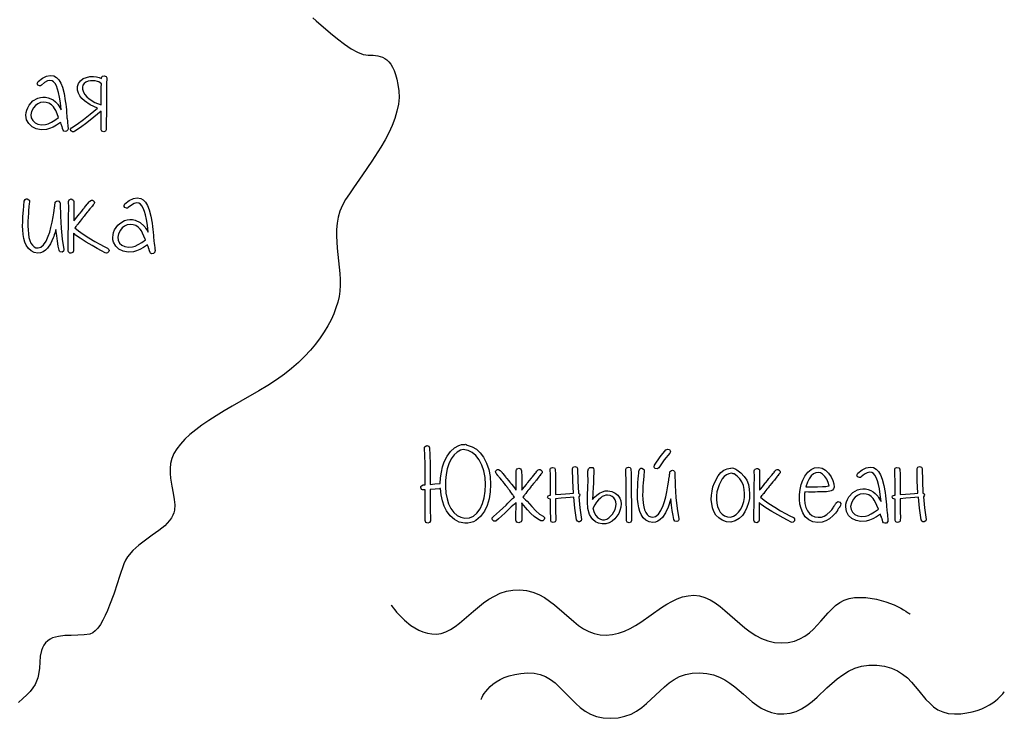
# Model space of a CAD drawing. Header units: millimetres. Extents: x 299 to 601, y 84 to 516.
# Tile 6 of 23: x 402 to 440, y 363 to 390. Entities that reach past the tile are written whole.
import ezdxf

# ---------------------------------------------------------------- set-up
doc = ezdxf.new("R2010")
doc.units = ezdxf.units.MM
doc.layers.get('0').update_dxf_attribs({"linetype": 'CONTINUOUS', "true_color": 0xffffff})

msp = doc.modelspace()

# ---------------------------------------------------------------- linework, layer by layer
at = {"linetype": 'CONTINUOUS', "true_color": 0xffffff}
for points in [[(413.077, 390.397), (413.21, 390.282), (413.77, 389.787), (414.05, 389.56), (414.322, 389.352), (414.582, 389.177), (414.83, 389.04), (415.057, 388.952), (415.162, 388.93), (415.26, 388.922), (415.45, 388.92), (415.64, 388.897), (415.82, 388.842), (415.907, 388.797), (415.99, 388.737), (416.067, 388.662), (416.142, 388.57), (416.212, 388.455), (416.275, 388.32), (416.332, 388.16), (416.382, 387.975), (416.425, 387.76), (416.46, 387.517), (416.47, 387.255), (416.447, 386.985), (416.39, 386.71), (416.307, 386.43), (416.197, 386.147), (416.067, 385.862), (415.92, 385.58), (415.755, 385.295), (415.402, 384.737), (415.032, 384.2), (414.677, 383.695), (414.512, 383.457), (414.362, 383.23), (414.237, 383.005), (414.142, 382.775), (414.075, 382.537), (414.032, 382.297), (414.012, 382.052), (414.007, 381.805), (414.035, 381.307), (414.09, 380.81), (414.137, 380.32), (414.152, 380.082), (414.155, 379.85), (414.14, 379.622), (414.107, 379.402), (414.055, 379.182), (413.985, 378.957), (413.897, 378.727), (413.792, 378.492), (413.667, 378.255), (413.525, 378.012), (413.36, 377.772), (413.177, 377.53), (412.975, 377.287), (412.75, 377.047), (412.505, 376.81), (412.237, 376.575), (411.95, 376.345), (411.64, 376.12), (411.305, 375.902), (410.95, 375.69), (410.235, 375.285), (409.897, 375.09), (409.572, 374.897), (409.265, 374.707), (408.972, 374.52), (408.702, 374.335), (408.455, 374.15), (408.227, 373.965), (408.027, 373.78), (407.852, 373.592), (407.707, 373.405), (407.592, 373.215), (407.51, 373.022), (407.46, 372.825), (407.445, 372.625), (407.452, 372.43), (407.467, 372.25), (407.512, 371.93), (407.562, 371.652), (407.607, 371.41), (407.627, 371.19), (407.615, 370.985), (407.59, 370.882), (407.55, 370.782), (407.495, 370.68), (407.422, 370.572), (407.232, 370.367), (407, 370.177), (406.74, 369.992), (406.472, 369.807), (406.21, 369.61), (405.97, 369.392), (405.77, 369.15), (405.69, 369.012), (405.625, 368.867), (405.567, 368.705), (405.505, 368.522), (405.44, 368.325), (405.37, 368.115), (405.222, 367.675), (405.06, 367.232), (404.975, 367.022), (404.885, 366.825), (404.792, 366.642), (404.697, 366.477), (404.6, 366.337), (404.497, 366.225), (404.395, 366.145), (404.287, 366.1), (404.057, 366.065), (403.807, 366.052), (403.55, 366.047), (403.29, 366.037), (403.042, 366.007), (402.815, 365.945), (402.715, 365.897), (402.62, 365.835), (402.537, 365.757), (402.467, 365.662), (402.412, 365.557), (402.37, 365.45), (402.327, 365.227), (402.31, 364.995), (402.297, 364.752), (402.262, 364.5), (402.23, 364.372), (402.185, 364.242), (402.12, 364.11), (402.037, 363.975), (401.93, 363.84), (401.797, 363.702), (401.642, 363.557), (401.475, 363.397)], [(402.242, 387.882), (402.412, 388.017), (402.572, 388.097), (402.722, 388.127), (402.862, 388.102), (402.965, 388.042), (403.055, 387.947), (403.135, 387.817), (403.202, 387.655), (403.265, 387.405), (403.315, 387.127), (403.332, 386.992), (403.345, 386.88), (403.355, 386.767), (403.365, 386.637), (403.372, 386.53), (403.377, 386.475), (403.38, 386.457), (403.385, 386.412), (403.395, 386.337), (403.407, 386.237), (403.415, 386.162), (403.42, 386.105), (403.427, 386.045), (403.425, 386.005), (403.417, 385.975), (403.365, 385.92), (403.307, 385.907), (403.252, 385.932), (403.23, 385.967), (403.21, 386.032), (403.207, 386.042), (403.202, 386.062), (403.195, 386.082), (403.192, 386.092), (403.175, 386.135), (403.167, 386.157), (403.152, 386.205), (403.135, 386.25), (403.127, 386.272), (402.972, 386.167), (402.83, 386.085), (402.695, 386.03), (402.572, 385.997), (402.362, 385.98), (402.167, 386.015), (402.002, 386.1), (401.875, 386.222), (401.79, 386.377), (401.762, 386.562), (401.77, 386.66), (401.795, 386.757), (401.835, 386.852), (401.89, 386.947), (402.04, 387.117), (402.227, 387.225), (402.33, 387.255), (402.432, 387.267), (402.537, 387.262), (402.645, 387.242), (402.747, 387.207), (402.84, 387.155), (402.925, 387.087), (403.002, 387.005), (403.022, 386.977), (403.055, 386.927), (403.1, 386.857), (403.157, 386.767), (403.125, 387.037), (403.09, 387.262), (403.052, 387.445), (403.012, 387.585), (402.965, 387.71), (402.912, 387.807), (402.855, 387.875), (402.792, 387.917), (402.707, 387.93), (402.61, 387.905), (402.497, 387.84), (402.37, 387.735), (402.337, 387.715), (402.302, 387.71), (402.232, 387.745), (402.212, 387.777), (402.207, 387.812), (402.242, 387.882), (402.242, 387.882), (402.242, 387.882)], [(404.587, 386.837), (404.3, 386.96), (404.065, 387.117), (403.967, 387.212), (403.892, 387.315), (403.835, 387.427), (403.8, 387.547), (403.79, 387.687), (403.83, 387.812), (403.91, 387.917), (404.022, 387.997), (404.145, 388.047), (404.282, 388.077), (404.422, 388.085), (404.545, 388.067), (404.655, 388.04), (404.742, 388.007), (404.745, 388.007), (404.745, 388.02), (404.745, 388.032), (404.752, 388.062), (404.775, 388.09), (404.852, 388.11), (404.925, 388.08), (404.947, 388.025), (404.945, 387.955), (404.942, 387.855), (404.94, 387.727), (404.937, 387.57), (404.937, 387.385), (404.935, 387.167), (404.935, 386.922), (404.935, 386.647), (404.935, 386.59), (404.932, 386.515), (404.93, 386.422), (404.927, 386.312), (404.925, 386.207), (404.925, 386.117), (404.925, 386.042), (404.927, 385.985), (404.9, 385.927), (404.827, 385.897), (404.752, 385.922), (404.725, 385.98), (404.722, 386.12), (404.725, 386.315), (404.727, 386.422), (404.73, 386.515), (404.732, 386.59), (404.732, 386.647), (404.732, 386.66), (404.732, 386.685), (404.732, 386.707), (404.732, 386.72), (404.437, 386.475), (404.165, 386.26), (403.915, 386.075), (403.687, 385.92), (403.645, 385.902), (403.6, 385.905), (403.562, 385.92), (403.537, 385.945), (403.525, 386.002), (403.562, 386.052), (403.782, 386.202), (404.027, 386.382), (404.295, 386.595), (404.587, 386.837), (404.587, 386.837), (404.587, 386.837)], [(404.73, 386.97), (404.727, 387.215), (404.73, 387.435), (404.732, 387.63), (404.737, 387.8), (404.73, 387.805), (404.715, 387.815), (404.697, 387.825), (404.69, 387.83), (404.637, 387.865), (404.58, 387.887), (404.492, 387.907), (404.407, 387.917), (404.312, 387.912), (404.215, 387.892), (404.13, 387.857), (404.055, 387.805), (404.007, 387.74), (403.99, 387.665), (403.997, 387.577), (404.032, 387.47), (404.087, 387.37), (404.162, 387.277), (404.257, 387.195), (404.482, 387.057), (404.73, 386.97), (404.73, 386.97), (404.73, 386.97)], [(403.05, 386.467), (402.987, 386.615), (402.935, 386.735), (402.887, 386.825), (402.847, 386.885), (402.765, 386.967), (402.67, 387.027), (402.562, 387.06), (402.445, 387.07), (402.33, 387.052), (402.227, 387.007), (402.137, 386.94), (402.062, 386.845), (401.987, 386.705), (401.957, 386.575), (401.972, 386.455), (402.03, 386.342), (402.12, 386.26), (402.237, 386.205), (402.38, 386.177), (402.54, 386.187), (402.645, 386.22), (402.765, 386.28), (402.9, 386.36), (403.05, 386.467), (403.05, 386.467), (403.05, 386.467)], [(401.902, 383.152), (401.9, 383.125), (401.895, 383.08), (401.882, 382.947), (401.87, 382.797), (401.857, 382.675), (401.85, 382.545), (401.842, 382.367), (401.837, 382.187), (401.845, 382.042), (401.86, 381.88), (401.882, 381.737), (401.915, 381.615), (401.957, 381.512), (402.015, 381.43), (402.082, 381.37), (402.157, 381.332), (402.242, 381.32), (402.352, 381.35), (402.457, 381.44), (402.555, 381.587), (402.642, 381.79), (402.7, 381.95), (402.75, 382.13), (402.795, 382.332), (402.835, 382.555), (402.86, 382.702), (402.887, 382.907), (402.89, 382.927), (402.897, 382.975), (402.902, 383.022), (402.905, 383.042), (402.91, 383.08), (402.91, 383.095), (402.912, 383.105), (402.915, 383.115), (402.917, 383.122), (402.93, 383.14), (402.97, 383.167), (403.015, 383.175), (403.062, 383.162), (403.092, 383.132), (403.11, 383.102), (403.11, 383.087), (403.11, 383.082), (403.11, 383.075), (403.12, 382.572), (403.147, 382.102), (403.195, 381.667), (403.262, 381.265), (403.247, 381.19), (403.185, 381.15), (403.107, 381.165), (403.08, 381.192), (403.067, 381.23), (403.035, 381.395), (403.005, 381.585), (402.975, 381.805), (402.947, 382.052), (402.91, 381.932), (402.88, 381.837), (402.857, 381.767), (402.84, 381.725), (402.732, 381.49), (402.615, 381.315), (402.53, 381.23), (402.437, 381.17), (402.337, 381.132), (402.232, 381.122), (402.092, 381.145), (401.967, 381.205), (401.862, 381.3), (401.777, 381.432), (401.725, 381.552), (401.685, 381.692), (401.657, 381.852), (401.64, 382.035), (401.632, 382.18), (401.635, 382.367), (401.645, 382.552), (401.652, 382.69), (401.662, 382.817), (401.675, 382.97), (401.682, 383.045), (401.687, 383.102), (401.692, 383.145), (401.695, 383.17), (401.732, 383.237), (401.765, 383.257), (401.805, 383.26), (401.875, 383.225), (401.897, 383.19), (401.902, 383.152), (401.902, 383.152), (401.902, 383.152)], [(403.652, 382.392), (403.662, 382.405), (403.685, 382.435), (403.76, 382.527), (403.835, 382.62), (403.857, 382.65), (403.867, 382.662), (403.875, 382.672), (403.895, 382.697), (403.96, 382.772), (404.022, 382.847), (404.042, 382.872), (404.05, 382.882), (404.057, 382.89), (404.075, 382.912), (404.13, 382.982), (404.182, 383.05), (404.2, 383.072), (404.207, 383.08), (404.252, 383.135), (404.277, 383.162), (404.342, 383.207), (404.382, 383.205), (404.42, 383.185), (404.45, 383.155), (404.462, 383.12), (404.457, 383.08), (404.437, 383.045), (404.415, 383.017), (404.367, 382.96), (404.36, 382.952), (404.342, 382.93), (404.287, 382.862), (404.232, 382.792), (404.215, 382.77), (404.207, 382.762), (404.2, 382.752), (404.177, 382.727), (404.115, 382.65), (404.052, 382.572), (404.03, 382.547), (404.022, 382.537), (404.012, 382.522), (403.982, 382.487), (403.942, 382.435), (403.897, 382.377), (403.852, 382.317), (403.812, 382.265), (403.782, 382.23), (403.772, 382.215), (403.76, 382.2), (403.73, 382.165), (403.7, 382.127), (403.687, 382.112), (403.837, 381.992), (404.02, 381.865), (404.247, 381.715), (404.472, 381.58), (404.672, 381.467), (404.84, 381.377), (404.982, 381.312), (405.032, 381.255), (405.04, 381.217), (405.03, 381.18), (404.972, 381.127), (404.932, 381.122), (404.892, 381.13), (404.747, 381.202), (404.575, 381.297), (404.37, 381.412), (404.135, 381.552), (403.9, 381.702), (403.717, 381.832), (403.705, 381.845), (403.677, 381.872), (403.647, 381.897), (403.635, 381.91), (403.632, 381.702), (403.632, 381.517), (403.632, 381.352), (403.635, 381.207), (403.605, 381.14), (403.535, 381.11), (403.495, 381.117), (403.462, 381.137), (403.437, 381.17), (403.43, 381.207), (403.43, 381.315), (403.43, 381.437), (403.43, 381.58), (403.43, 381.737), (403.432, 381.915), (403.435, 382.11), (403.437, 382.32), (403.442, 382.55), (403.447, 382.92), (403.442, 383.15), (403.47, 383.222), (403.542, 383.252), (403.617, 383.225), (403.642, 383.192), (403.65, 383.157), (403.652, 382.917), (403.652, 382.895), (403.652, 382.835), (403.652, 382.752), (403.652, 382.655), (403.652, 382.557), (403.652, 382.475), (403.652, 382.415), (403.652, 382.392), (403.652, 382.392), (403.652, 382.392)], [(405.667, 383.057), (405.837, 383.192), (405.997, 383.275), (406.147, 383.302), (406.287, 383.277), (406.39, 383.217), (406.48, 383.122), (406.56, 382.995), (406.627, 382.83), (406.69, 382.58), (406.74, 382.302), (406.757, 382.17), (406.77, 382.055), (406.78, 381.945), (406.79, 381.815), (406.797, 381.705), (406.802, 381.652), (406.805, 381.632), (406.81, 381.587), (406.82, 381.515), (406.832, 381.415), (406.84, 381.337), (406.845, 381.282), (406.852, 381.22), (406.85, 381.182), (406.842, 381.152), (406.79, 381.097), (406.732, 381.085), (406.677, 381.11), (406.655, 381.142), (406.635, 381.207), (406.632, 381.217), (406.627, 381.237), (406.62, 381.257), (406.617, 381.267), (406.607, 381.297), (406.6, 381.312), (406.592, 381.335), (406.577, 381.382), (406.56, 381.427), (406.552, 381.45), (406.397, 381.345), (406.255, 381.262), (406.12, 381.207), (405.997, 381.175), (405.787, 381.157), (405.595, 381.19), (405.427, 381.275), (405.302, 381.397), (405.215, 381.552), (405.192, 381.642), (405.187, 381.737), (405.195, 381.835), (405.22, 381.932), (405.26, 382.03), (405.315, 382.125), (405.385, 382.217), (405.465, 382.292), (405.652, 382.4), (405.755, 382.43), (405.857, 382.445), (405.962, 382.44), (406.07, 382.42), (406.267, 382.33), (406.427, 382.18), (406.447, 382.152), (406.48, 382.105), (406.525, 382.035), (406.582, 381.945), (406.55, 382.215), (406.515, 382.44), (406.477, 382.622), (406.437, 382.762), (406.39, 382.885), (406.337, 382.982), (406.28, 383.05), (406.217, 383.092), (406.132, 383.105), (406.035, 383.08), (405.922, 383.015), (405.795, 382.912), (405.762, 382.89), (405.727, 382.887), (405.657, 382.92), (405.637, 382.952), (405.632, 382.99), (405.667, 383.057), (405.667, 383.057), (405.667, 383.057)], [(406.475, 381.642), (406.412, 381.79), (406.36, 381.91), (406.312, 382), (406.272, 382.06), (406.19, 382.145), (406.095, 382.202), (405.99, 382.237), (405.872, 382.245), (405.755, 382.227), (405.652, 382.185), (405.562, 382.117), (405.487, 382.022), (405.412, 381.882), (405.382, 381.752), (405.397, 381.63), (405.455, 381.517), (405.545, 381.437), (405.662, 381.38), (405.805, 381.355), (405.965, 381.362), (406.07, 381.397), (406.19, 381.455), (406.325, 381.537), (406.475, 381.642), (406.475, 381.642), (406.475, 381.642)], [(418.105, 371.832), (418.085, 371.832), (418.065, 371.83), (417.89, 371.817), (417.697, 371.802), (417.695, 371.695), (417.692, 371.607), (417.692, 371.542), (417.692, 371.497), (417.692, 371.417), (417.695, 371.315), (417.697, 371.187), (417.7, 371.037), (417.702, 370.89), (417.705, 370.762), (417.705, 370.652), (417.705, 370.565), (417.675, 370.495), (417.602, 370.47), (417.532, 370.5), (417.507, 370.572), (417.507, 370.655), (417.507, 370.76), (417.505, 370.882), (417.502, 371.027), (417.5, 371.182), (417.497, 371.312), (417.495, 371.417), (417.495, 371.497), (417.495, 371.61), (417.497, 371.782), (417.487, 371.782), (417.467, 371.782), (417.447, 371.782), (417.437, 371.782), (417.397, 371.785), (417.362, 371.805), (417.337, 371.837), (417.327, 371.875), (417.335, 371.912), (417.355, 371.945), (417.42, 371.98), (417.432, 371.98), (417.46, 371.985), (417.485, 371.987), (417.497, 371.987), (417.5, 372.415), (417.497, 372.797), (417.49, 373.135), (417.477, 373.43), (417.48, 373.465), (417.497, 373.497), (417.567, 373.532), (417.64, 373.51), (417.675, 373.437), (417.687, 373.147), (417.695, 372.812), (417.7, 372.43), (417.697, 372), (417.885, 372.017), (418.097, 372.035), (418.11, 372.262), (418.14, 372.48), (418.187, 372.69), (418.255, 372.887), (418.367, 373.115), (418.5, 373.297), (418.652, 373.437), (418.827, 373.532), (418.87, 373.55), (418.927, 373.567), (418.937, 373.567), (418.96, 373.567), (418.982, 373.567), (418.992, 373.567), (419.025, 373.57), (419.062, 373.572), (419.09, 373.58), (419.122, 373.575), (419.162, 373.55), (419.352, 373.487), (419.522, 373.385), (419.672, 373.247), (419.8, 373.072), (419.922, 372.842), (420.007, 372.587), (420.06, 372.305), (420.08, 372), (420.067, 371.702), (420.022, 371.427), (419.945, 371.172), (419.835, 370.942), (419.685, 370.737), (419.502, 370.582), (419.402, 370.527), (419.295, 370.492), (419.18, 370.472), (419.06, 370.472), (418.847, 370.517), (418.655, 370.612), (418.487, 370.757), (418.345, 370.955), (418.252, 371.147), (418.18, 371.357), (418.132, 371.585), (418.105, 371.832), (418.105, 371.832), (418.105, 371.832)], [(419.005, 373.37), (418.9, 373.347), (418.762, 373.272), (418.64, 373.16), (418.532, 373.007), (418.44, 372.817), (418.372, 372.61), (418.325, 372.39), (418.302, 372.157), (418.3, 371.91), (418.32, 371.66), (418.362, 371.435), (418.427, 371.232), (418.515, 371.055), (418.627, 370.895), (418.76, 370.777), (418.905, 370.702), (419.07, 370.672), (419.245, 370.685), (419.402, 370.752), (419.542, 370.87), (419.667, 371.042), (419.762, 371.247), (419.83, 371.475), (419.87, 371.727), (419.882, 372), (419.865, 372.277), (419.817, 372.53), (419.74, 372.76), (419.632, 372.965), (419.505, 373.135), (419.357, 373.257), (419.19, 373.337), (419.005, 373.37), (419.005, 373.37), (419.005, 373.37)], [(426.542, 372.762), (426.77, 373.087), (426.99, 373.36), (427.062, 373.395), (427.132, 373.372), (427.167, 373.302), (427.162, 373.262), (427.142, 373.227), (426.927, 372.965), (426.707, 372.655), (426.68, 372.627), (426.645, 372.615), (426.57, 372.63), (426.542, 372.655), (426.527, 372.692), (426.542, 372.762), (426.542, 372.762), (426.542, 372.762)], [(421.277, 372.6), (421.302, 372.54), (421.307, 372.297), (421.307, 372.275), (421.307, 372.215), (421.307, 372.132), (421.307, 372.035), (421.307, 371.937), (421.307, 371.855), (421.307, 371.795), (421.307, 371.772), (421.317, 371.785), (421.34, 371.815), (421.415, 371.91), (421.49, 372.002), (421.512, 372.032), (421.522, 372.045), (421.53, 372.055), (421.55, 372.08), (421.612, 372.155), (421.675, 372.227), (421.695, 372.252), (421.702, 372.262), (421.71, 372.27), (421.727, 372.295), (421.782, 372.362), (421.837, 372.432), (421.855, 372.455), (421.862, 372.462), (421.907, 372.517), (421.93, 372.542), (421.96, 372.575), (421.997, 372.587), (422.037, 372.585), (422.075, 372.567), (422.102, 372.535), (422.115, 372.5), (422.11, 372.462), (422.09, 372.427), (422.067, 372.4), (422.02, 372.34), (422.012, 372.332), (421.995, 372.31), (421.942, 372.242), (421.887, 372.172), (421.87, 372.15), (421.862, 372.142), (421.855, 372.132), (421.832, 372.107), (421.77, 372.032), (421.707, 371.955), (421.685, 371.93), (421.677, 371.92), (421.667, 371.905), (421.637, 371.87), (421.597, 371.817), (421.552, 371.76), (421.507, 371.7), (421.467, 371.647), (421.437, 371.612), (421.427, 371.597), (421.417, 371.58), (421.392, 371.545), (421.367, 371.51), (421.357, 371.492), (421.417, 371.437), (421.455, 371.397), (421.517, 371.342), (421.7, 371.125), (421.865, 370.952), (422.015, 370.827), (422.15, 370.75), (422.2, 370.692), (422.207, 370.655), (422.197, 370.617), (422.14, 370.565), (422.1, 370.56), (422.06, 370.567), (421.93, 370.64), (421.8, 370.737), (421.667, 370.857), (421.535, 371.002), (421.31, 371.265), (421.307, 371.272), (421.31, 371.065), (421.312, 370.882), (421.312, 370.725), (421.31, 370.595), (421.28, 370.525), (421.22, 370.495), (421.19, 370.49), (421.115, 370.517), (421.09, 370.55), (421.082, 370.59), (421.082, 370.722), (421.082, 370.88), (421.085, 371.065), (421.087, 371.277), (421.077, 371.267), (421.055, 371.247), (421.032, 371.227), (421.022, 371.217), (420.892, 371.112), (420.815, 371.037), (420.657, 370.882), (420.515, 370.75), (420.392, 370.642), (420.287, 370.555), (420.247, 370.545), (420.207, 370.552), (420.15, 370.605), (420.14, 370.642), (420.147, 370.68), (420.197, 370.735), (420.437, 370.94), (420.692, 371.18), (420.765, 371.262), (420.86, 371.36), (420.95, 371.44), (421.017, 371.502), (421.007, 371.515), (420.987, 371.545), (420.967, 371.575), (420.957, 371.587), (420.947, 371.602), (420.92, 371.64), (420.882, 371.692), (420.837, 371.755), (420.792, 371.817), (420.755, 371.87), (420.727, 371.907), (420.717, 371.922), (420.71, 371.932), (420.687, 371.957), (420.625, 372.035), (420.562, 372.112), (420.54, 372.137), (420.532, 372.147), (420.525, 372.155), (420.507, 372.177), (420.452, 372.247), (420.397, 372.315), (420.38, 372.337), (420.372, 372.345), (420.325, 372.402), (420.305, 372.43), (420.282, 372.467), (420.277, 372.505), (420.29, 372.54), (420.32, 372.57), (420.357, 372.59), (420.397, 372.592), (420.462, 372.547), (420.487, 372.522), (420.532, 372.465), (420.54, 372.457), (420.557, 372.435), (420.612, 372.367), (420.667, 372.297), (420.685, 372.275), (420.692, 372.267), (420.7, 372.257), (420.72, 372.232), (420.782, 372.157), (420.845, 372.082), (420.865, 372.057), (420.872, 372.047), (420.882, 372.035), (420.905, 372.005), (420.98, 371.912), (421.055, 371.82), (421.077, 371.79), (421.087, 371.777), (421.087, 371.8), (421.087, 371.86), (421.087, 371.942), (421.087, 372.04), (421.087, 372.137), (421.087, 372.22), (421.087, 372.28), (421.087, 372.302), (421.087, 372.43), (421.092, 372.542), (421.1, 372.58), (421.125, 372.61), (421.2, 372.637), (421.272, 372.607), (421.277, 372.6), (421.277, 372.6), (421.277, 372.6)], [(422.627, 372.595), (422.637, 372.392), (422.642, 372.157), (422.645, 371.892), (422.645, 371.597), (422.852, 371.612), (423.037, 371.627), (423.202, 371.64), (423.345, 371.652), (423.317, 372.135), (423.307, 372.63), (423.332, 372.682), (423.407, 372.707), (423.485, 372.682), (423.51, 372.63), (423.52, 372.137), (423.545, 371.652), (423.587, 371.622), (423.6, 371.582), (423.59, 371.55), (423.557, 371.515), (423.605, 371.082), (423.67, 370.615), (423.652, 370.562), (423.582, 370.527), (423.54, 370.527), (423.505, 370.545), (423.47, 370.597), (423.407, 371.06), (423.36, 371.492), (423.217, 371.482), (423.052, 371.47), (422.86, 371.455), (422.645, 371.437), (422.642, 371.305), (422.64, 371.23), (422.64, 371.175), (422.642, 371.102), (422.642, 371.012), (422.645, 370.907), (422.65, 370.712), (422.65, 370.572), (422.622, 370.522), (422.545, 370.5), (422.502, 370.507), (422.472, 370.527), (422.452, 370.58), (422.45, 370.712), (422.447, 370.9), (422.445, 371.007), (422.445, 371.1), (422.442, 371.172), (422.442, 371.23), (422.442, 371.305), (422.442, 371.42), (422.435, 371.42), (422.357, 371.442), (422.335, 371.467), (422.325, 371.492), (422.345, 371.545), (422.417, 371.58), (422.43, 371.58), (422.442, 371.58), (422.445, 371.877), (422.445, 372.145), (422.44, 372.382), (422.43, 372.59), (422.447, 372.637), (422.475, 372.657), (422.517, 372.667), (422.595, 372.647), (422.627, 372.595), (422.627, 372.595), (422.627, 372.595)], [(424.155, 372.5), (424.155, 372.492), (424.152, 372.472), (424.15, 372.452), (424.15, 372.445), (424.142, 372.302), (424.142, 372.227), (424.14, 372.135), (424.135, 372.025), (424.127, 371.9), (424.11, 371.642), (424.1, 371.407), (424.175, 371.497), (424.267, 371.58), (424.377, 371.657), (424.487, 371.71), (424.595, 371.74), (424.702, 371.742), (424.862, 371.715), (424.995, 371.657), (425.1, 371.572), (425.175, 371.46), (425.212, 371.35), (425.225, 371.232), (425.215, 371.105), (425.18, 370.972), (425.13, 370.855), (425.062, 370.745), (424.977, 370.642), (424.875, 370.552), (424.757, 370.485), (424.627, 370.445), (424.485, 370.44), (424.332, 370.472), (424.215, 370.53), (424.117, 370.61), (424.04, 370.705), (423.985, 370.812), (423.917, 371.052), (423.897, 371.312), (423.902, 371.58), (423.912, 371.877), (423.922, 372.16), (423.917, 372.387), (423.912, 372.522), (423.937, 372.615), (423.99, 372.662), (424.072, 372.667), (424.117, 372.665), (424.142, 372.625), (424.15, 372.572), (424.155, 372.5), (424.155, 372.5), (424.155, 372.5)], [(425.615, 372.607), (425.617, 372.425), (425.622, 372.2), (425.625, 371.927), (425.627, 371.61), (425.63, 371.29), (425.632, 371.012), (425.637, 370.775), (425.64, 370.577), (425.615, 370.517), (425.54, 370.49), (425.465, 370.517), (425.437, 370.567), (425.435, 370.767), (425.432, 371.007), (425.43, 371.287), (425.427, 371.607), (425.425, 371.925), (425.422, 372.197), (425.417, 372.422), (425.415, 372.6), (425.442, 372.657), (425.512, 372.685), (425.585, 372.66), (425.615, 372.607), (425.615, 372.607), (425.615, 372.607)], [(426.137, 372.535), (426.132, 372.462), (426.127, 372.402), (426.12, 372.327), (426.107, 372.177), (426.095, 372.057), (426.087, 371.927), (426.077, 371.75), (426.075, 371.567), (426.082, 371.425), (426.097, 371.262), (426.12, 371.12), (426.152, 370.997), (426.195, 370.895), (426.25, 370.812), (426.317, 370.752), (426.392, 370.715), (426.477, 370.702), (426.587, 370.732), (426.695, 370.822), (426.792, 370.97), (426.88, 371.17), (426.937, 371.33), (426.987, 371.51), (427.032, 371.712), (427.072, 371.937), (427.097, 372.085), (427.125, 372.29), (427.127, 372.31), (427.135, 372.357), (427.14, 372.402), (427.142, 372.422), (427.145, 372.462), (427.147, 372.477), (427.15, 372.487), (427.152, 372.497), (427.155, 372.505), (427.167, 372.522), (427.207, 372.55), (427.252, 372.555), (427.297, 372.542), (427.33, 372.512), (427.347, 372.482), (427.347, 372.47), (427.347, 372.465), (427.347, 372.457), (427.357, 371.952), (427.385, 371.485), (427.432, 371.047), (427.497, 370.645), (427.5, 370.607), (427.485, 370.572), (427.46, 370.545), (427.42, 370.532), (427.342, 370.547), (427.305, 370.61), (427.272, 370.775), (427.242, 370.967), (427.212, 371.185), (427.185, 371.432), (427.147, 371.312), (427.117, 371.217), (427.095, 371.147), (427.077, 371.105), (426.97, 370.872), (426.852, 370.697), (426.765, 370.61), (426.672, 370.55), (426.575, 370.512), (426.47, 370.502), (426.33, 370.525), (426.205, 370.585), (426.1, 370.68), (426.015, 370.812), (425.962, 370.932), (425.922, 371.072), (425.892, 371.235), (425.877, 371.415), (425.867, 371.562), (425.872, 371.75), (425.88, 371.935), (425.89, 372.072), (425.9, 372.2), (425.912, 372.352), (425.92, 372.427), (425.925, 372.485), (425.93, 372.527), (425.932, 372.552), (425.97, 372.617), (426.002, 372.637), (426.042, 372.642), (426.112, 372.605), (426.135, 372.572), (426.137, 372.535), (426.137, 372.535), (426.137, 372.535)], [(429.75, 372.6), (429.792, 372.572), (429.952, 372.457), (430.082, 372.317), (430.18, 372.16), (430.242, 371.992), (430.277, 371.815), (430.292, 371.63), (430.285, 371.447), (430.247, 371.277), (430.187, 371.085), (430.107, 370.915), (430.005, 370.772), (429.882, 370.655), (429.722, 370.557), (429.557, 370.512), (429.385, 370.525), (429.207, 370.59), (429.075, 370.675), (428.965, 370.79), (428.882, 370.927), (428.83, 371.075), (428.782, 371.407), (428.785, 371.577), (428.81, 371.737), (428.847, 371.91), (428.902, 372.067), (429.052, 372.34), (429.162, 372.465), (429.28, 372.555), (429.407, 372.612), (429.542, 372.637), (429.55, 372.637), (429.555, 372.637), (429.602, 372.65), (429.65, 372.642), (429.75, 372.6), (429.75, 372.6), (429.75, 372.6)], [(432.467, 371.7), (432.465, 371.682), (432.462, 371.645), (432.457, 371.605), (432.455, 371.587), (432.452, 371.405), (432.472, 371.24), (432.51, 371.09), (432.57, 370.957), (432.647, 370.847), (432.745, 370.767), (432.857, 370.72), (432.99, 370.702), (433.12, 370.71), (433.225, 370.745), (433.332, 370.812), (433.462, 370.925), (433.53, 371), (433.592, 371.08), (433.602, 371.097), (433.622, 371.135), (433.642, 371.17), (433.652, 371.187), (433.66, 371.202), (433.68, 371.232), (433.7, 371.262), (433.707, 371.277), (433.775, 371.32), (433.85, 371.305), (433.89, 371.24), (433.88, 371.167), (433.862, 371.142), (433.825, 371.085), (433.812, 371.067), (433.787, 371.03), (433.762, 370.99), (433.75, 370.972), (433.68, 370.87), (433.592, 370.78), (433.44, 370.647), (433.302, 370.56), (433.157, 370.512), (432.98, 370.5), (432.785, 370.527), (432.62, 370.607), (432.487, 370.725), (432.39, 370.875), (432.32, 371.045), (432.277, 371.225), (432.257, 371.41), (432.262, 371.605), (432.287, 371.805), (432.33, 371.992), (432.392, 372.165), (432.472, 372.325), (432.587, 372.48), (432.715, 372.587), (432.852, 372.652), (433.002, 372.672), (433.147, 372.645), (433.282, 372.56), (433.4, 372.437), (433.502, 372.292), (433.572, 372.152), (433.612, 372.022), (433.625, 371.892), (433.605, 371.822), (433.557, 371.767), (433.512, 371.745), (433.45, 371.73), (433.392, 371.722), (433.317, 371.712), (433.167, 371.705), (432.972, 371.7), (432.87, 371.697), (432.75, 371.697), (432.617, 371.697), (432.467, 371.7), (432.467, 371.7), (432.467, 371.7)], [(434.56, 372.44), (434.73, 372.575), (434.89, 372.655), (435.04, 372.685), (435.18, 372.66), (435.282, 372.6), (435.375, 372.505), (435.452, 372.375), (435.52, 372.212), (435.585, 371.962), (435.632, 371.685), (435.652, 371.55), (435.662, 371.437), (435.682, 371.197), (435.69, 371.087), (435.695, 371.032), (435.697, 371.015), (435.702, 370.97), (435.712, 370.895), (435.725, 370.795), (435.732, 370.72), (435.74, 370.662), (435.745, 370.602), (435.742, 370.565), (435.735, 370.532), (435.682, 370.477), (435.625, 370.465), (435.57, 370.49), (435.547, 370.525), (435.527, 370.59), (435.525, 370.6), (435.52, 370.62), (435.512, 370.64), (435.51, 370.65), (435.492, 370.692), (435.485, 370.715), (435.47, 370.762), (435.455, 370.807), (435.447, 370.83), (435.292, 370.725), (435.15, 370.642), (435.015, 370.587), (434.89, 370.555), (434.68, 370.537), (434.487, 370.572), (434.32, 370.657), (434.195, 370.78), (434.107, 370.935), (434.08, 371.12), (434.09, 371.217), (434.112, 371.315), (434.152, 371.41), (434.207, 371.505), (434.357, 371.675), (434.545, 371.782), (434.647, 371.812), (434.75, 371.825), (434.855, 371.82), (434.962, 371.8), (435.065, 371.765), (435.16, 371.712), (435.245, 371.645), (435.322, 371.562), (435.34, 371.535), (435.372, 371.485), (435.417, 371.415), (435.477, 371.325), (435.442, 371.595), (435.407, 371.82), (435.37, 372.002), (435.33, 372.142), (435.282, 372.267), (435.23, 372.365), (435.172, 372.432), (435.11, 372.475), (435.025, 372.487), (434.927, 372.462), (434.815, 372.397), (434.69, 372.292), (434.657, 372.272), (434.62, 372.267), (434.55, 372.302), (434.53, 372.335), (434.525, 372.37), (434.56, 372.44), (434.56, 372.44), (434.56, 372.44)], [(436.212, 372.595), (436.222, 372.392), (436.227, 372.157), (436.23, 371.892), (436.23, 371.597), (436.437, 371.612), (436.622, 371.627), (436.787, 371.64), (436.93, 371.652), (436.902, 372.135), (436.892, 372.63), (436.917, 372.682), (436.992, 372.707), (437.067, 372.682), (437.095, 372.63), (437.102, 372.137), (437.127, 371.652), (437.17, 371.622), (437.185, 371.582), (437.175, 371.55), (437.142, 371.515), (437.19, 371.082), (437.252, 370.615), (437.252, 370.59), (437.235, 370.562), (437.167, 370.527), (437.125, 370.527), (437.09, 370.545), (437.055, 370.597), (436.992, 371.06), (436.945, 371.492), (436.802, 371.482), (436.637, 371.47), (436.445, 371.455), (436.23, 371.437), (436.227, 371.305), (436.225, 371.23), (436.225, 371.175), (436.227, 371.102), (436.227, 371.012), (436.23, 370.907), (436.235, 370.712), (436.232, 370.572), (436.227, 370.547), (436.205, 370.522), (436.127, 370.5), (436.085, 370.507), (436.057, 370.527), (436.035, 370.58), (436.035, 370.712), (436.032, 370.9), (436.03, 371.007), (436.027, 371.1), (436.027, 371.172), (436.027, 371.23), (436.027, 371.305), (436.027, 371.42), (436.017, 371.42), (435.94, 371.442), (435.907, 371.492), (435.93, 371.545), (436.002, 371.58), (436.015, 371.58), (436.027, 371.58), (436.03, 371.877), (436.027, 372.145), (436.022, 372.382), (436.015, 372.59), (436.017, 372.612), (436.032, 372.637), (436.06, 372.657), (436.102, 372.667), (436.18, 372.647), (436.212, 372.595), (436.212, 372.595), (436.212, 372.595)], [(429.68, 372.41), (429.67, 372.412), (429.647, 372.42), (429.622, 372.427), (429.612, 372.43), (429.56, 372.44), (429.467, 372.422), (429.38, 372.38), (429.295, 372.312), (429.215, 372.22), (429.085, 371.987), (429, 371.705), (428.982, 371.55), (428.98, 371.4), (428.995, 371.26), (429.027, 371.125), (429.072, 371.005), (429.132, 370.905), (429.207, 370.822), (429.297, 370.762), (429.42, 370.717), (429.537, 370.712), (429.65, 370.742), (429.757, 370.81), (429.857, 370.905), (429.942, 371.022), (430.01, 371.162), (430.06, 371.325), (430.087, 371.487), (430.095, 371.645), (430.08, 371.802), (430.045, 371.955), (429.987, 372.097), (429.907, 372.22), (429.805, 372.325), (429.68, 372.41), (429.68, 372.41), (429.68, 372.41)], [(430.687, 371.772), (430.697, 371.785), (430.72, 371.815), (430.795, 371.91), (430.87, 372.002), (430.892, 372.032), (430.902, 372.045), (430.91, 372.055), (430.93, 372.08), (430.992, 372.155), (431.055, 372.227), (431.075, 372.252), (431.082, 372.262), (431.09, 372.27), (431.107, 372.295), (431.162, 372.362), (431.217, 372.432), (431.235, 372.455), (431.242, 372.462), (431.287, 372.517), (431.31, 372.542), (431.34, 372.575), (431.377, 372.587), (431.417, 372.585), (431.455, 372.567), (431.482, 372.535), (431.495, 372.5), (431.492, 372.462), (431.47, 372.427), (431.45, 372.4), (431.402, 372.34), (431.395, 372.332), (431.377, 372.31), (431.322, 372.242), (431.267, 372.172), (431.25, 372.15), (431.242, 372.142), (431.235, 372.132), (431.212, 372.107), (431.15, 372.032), (431.087, 371.955), (431.065, 371.93), (431.057, 371.92), (431.047, 371.905), (431.017, 371.87), (430.977, 371.817), (430.932, 371.76), (430.887, 371.7), (430.847, 371.647), (430.817, 371.612), (430.807, 371.597), (430.795, 371.58), (430.765, 371.545), (430.735, 371.51), (430.722, 371.492), (430.872, 371.372), (431.055, 371.245), (431.28, 371.097), (431.507, 370.962), (431.705, 370.85), (431.875, 370.76), (432.017, 370.692), (432.065, 370.637), (432.065, 370.562), (432.005, 370.51), (431.967, 370.502), (431.927, 370.512), (431.782, 370.585), (431.61, 370.677), (431.405, 370.795), (431.17, 370.935), (430.935, 371.082), (430.752, 371.212), (430.74, 371.225), (430.712, 371.252), (430.682, 371.277), (430.67, 371.29), (430.667, 371.082), (430.667, 370.897), (430.667, 370.732), (430.67, 370.59), (430.64, 370.52), (430.57, 370.49), (430.495, 370.517), (430.472, 370.55), (430.462, 370.59), (430.462, 370.695), (430.462, 370.82), (430.462, 370.96), (430.465, 371.12), (430.467, 371.295), (430.47, 371.49), (430.472, 371.702), (430.477, 371.932), (430.48, 372.302), (430.477, 372.53), (430.485, 372.57), (430.505, 372.602), (430.575, 372.632), (430.617, 372.627), (430.65, 372.605), (430.675, 372.575), (430.682, 372.54), (430.687, 372.297), (430.687, 372.275), (430.687, 372.215), (430.687, 372.132), (430.687, 372.035), (430.687, 371.937), (430.687, 371.855), (430.687, 371.795), (430.687, 371.772), (430.687, 371.772), (430.687, 371.772)], [(433.302, 371.922), (433.347, 371.93), (433.427, 371.937), (433.39, 372.077), (433.332, 372.2), (433.255, 372.312), (433.17, 372.4), (433.082, 372.457), (433.002, 372.475), (432.902, 372.46), (432.81, 372.412), (432.722, 372.332), (432.64, 372.22), (432.575, 372.087), (432.507, 371.91), (432.765, 371.907), (432.967, 371.91), (433.162, 371.915), (433.302, 371.922), (433.302, 371.922), (433.302, 371.922)], [(424.117, 371.057), (424.162, 370.897), (424.225, 370.77), (424.31, 370.68), (424.412, 370.625), (424.495, 370.605), (424.577, 370.607), (424.66, 370.632), (424.742, 370.68), (424.887, 370.822), (424.985, 371.015), (425.015, 371.125), (425.025, 371.225), (425.017, 371.315), (424.99, 371.397), (424.942, 371.472), (424.875, 371.527), (424.792, 371.562), (424.69, 371.58), (424.625, 371.575), (424.557, 371.555), (424.485, 371.517), (424.41, 371.462), (424.332, 371.392), (424.262, 371.302), (424.195, 371.197), (424.13, 371.072), (424.125, 371.065), (424.117, 371.057), (424.117, 371.057), (424.117, 371.057)], [(435.37, 371.025), (435.307, 371.172), (435.252, 371.292), (435.205, 371.382), (435.167, 371.442), (435.082, 371.525), (434.99, 371.585), (434.882, 371.617), (434.765, 371.627), (434.647, 371.61), (434.545, 371.567), (434.455, 371.497), (434.38, 371.402), (434.305, 371.262), (434.275, 371.132), (434.29, 371.012), (434.35, 370.9), (434.437, 370.817), (434.555, 370.762), (434.697, 370.735), (434.857, 370.745), (434.962, 370.777), (435.085, 370.837), (435.22, 370.917), (435.37, 371.025), (435.37, 371.025), (435.37, 371.025)], [(416.16, 367.235), (416.17, 367.222), (416.195, 367.185), (416.24, 367.127), (416.3, 367.052), (416.372, 366.962), (416.462, 366.865), (416.68, 366.65), (416.942, 366.437), (417.247, 366.257), (417.415, 366.187), (417.587, 366.135), (417.767, 366.102), (417.952, 366.097), (418.137, 366.125), (418.32, 366.187), (418.5, 366.28), (418.68, 366.395), (418.86, 366.532), (419.04, 366.682), (419.41, 367.005), (419.805, 367.325), (420.015, 367.47), (420.232, 367.597), (420.462, 367.705), (420.705, 367.787), (420.96, 367.835), (421.23, 367.847), (421.497, 367.82), (421.747, 367.755), (421.98, 367.662), (422.2, 367.542), (422.407, 367.402), (422.605, 367.247), (422.985, 366.917), (423.357, 366.59), (423.547, 366.442), (423.745, 366.31), (423.95, 366.2), (424.165, 366.117), (424.395, 366.067), (424.64, 366.055), (424.887, 366.08), (425.127, 366.135), (425.357, 366.215), (425.58, 366.317), (425.795, 366.437), (426.005, 366.57), (426.417, 366.857), (426.82, 367.14), (427.025, 367.272), (427.23, 367.387), (427.437, 367.485), (427.65, 367.562), (427.87, 367.61), (428.095, 367.627), (428.317, 367.607), (428.532, 367.547), (428.737, 367.455), (428.935, 367.335), (429.13, 367.192), (429.32, 367.032), (429.705, 366.687), (430.105, 366.345), (430.315, 366.185), (430.535, 366.042), (430.765, 365.922), (431.01, 365.83), (431.27, 365.77), (431.547, 365.75), (431.817, 365.77), (432.06, 365.822), (432.277, 365.907), (432.472, 366.017), (432.647, 366.147), (432.81, 366.292), (433.105, 366.612), (433.385, 366.935), (433.527, 367.085), (433.68, 367.222), (433.842, 367.342), (434.02, 367.437), (434.215, 367.505), (434.432, 367.54), (434.66, 367.547), (434.877, 367.537), (435.29, 367.475), (435.662, 367.37), (435.985, 367.245), (436.125, 367.18), (436.25, 367.115), (436.357, 367.055), (436.447, 367), (436.52, 366.952), (436.575, 366.917), (436.607, 366.892), (436.617, 366.885)], [(419.7, 363.52), (419.705, 363.532), (419.717, 363.562), (419.742, 363.612), (419.777, 363.677), (419.827, 363.755), (419.89, 363.84), (419.967, 363.932), (420.06, 364.027), (420.172, 364.125), (420.302, 364.217), (420.452, 364.305), (420.622, 364.385), (420.815, 364.455), (421.032, 364.51), (421.272, 364.547), (421.537, 364.567), (421.8, 364.555), (422.037, 364.502), (422.25, 364.42), (422.442, 364.307), (422.622, 364.172), (422.79, 364.02), (423.11, 363.69), (423.44, 363.355), (423.617, 363.202), (423.812, 363.062), (424.022, 362.947), (424.257, 362.855), (424.52, 362.797), (424.815, 362.777), (425.11, 362.797), (425.377, 362.857), (425.617, 362.947), (425.835, 363.062), (426.037, 363.202), (426.225, 363.355), (426.58, 363.69), (426.932, 364.02), (427.12, 364.172), (427.317, 364.307), (427.532, 364.42), (427.765, 364.502), (428.025, 364.555), (428.312, 364.567), (428.6, 364.542), (428.862, 364.485), (429.1, 364.4), (429.317, 364.29), (429.517, 364.165), (429.705, 364.025), (430.055, 363.727), (430.395, 363.432), (430.57, 363.297), (430.752, 363.18), (430.947, 363.08), (431.157, 363.005), (431.385, 362.96), (431.635, 362.95), (431.887, 362.98), (432.122, 363.05), (432.342, 363.155), (432.552, 363.287), (432.752, 363.442), (432.95, 363.612), (433.34, 363.977), (433.745, 364.335), (433.962, 364.495), (434.192, 364.635), (434.437, 364.75), (434.705, 364.832), (434.992, 364.875), (435.307, 364.875), (435.615, 364.832), (435.882, 364.755), (436.12, 364.647), (436.325, 364.517), (436.51, 364.37), (436.675, 364.207), (436.967, 363.862), (437.245, 363.525), (437.39, 363.37), (437.545, 363.232), (437.715, 363.117), (437.905, 363.027), (438.122, 362.97), (438.367, 362.95), (438.62, 362.96), (438.852, 362.987), (439.067, 363.03), (439.265, 363.087), (439.442, 363.152), (439.602, 363.227), (439.747, 363.305), (439.875, 363.387), (439.985, 363.47), (440.08, 363.547), (440.157, 363.622), (440.222, 363.687), (440.27, 363.745), (440.305, 363.787), (440.325, 363.815), (440.332, 363.825)]]:
    msp.add_lwpolyline(points, dxfattribs=at)

doc.saveas('drawing.dxf')
